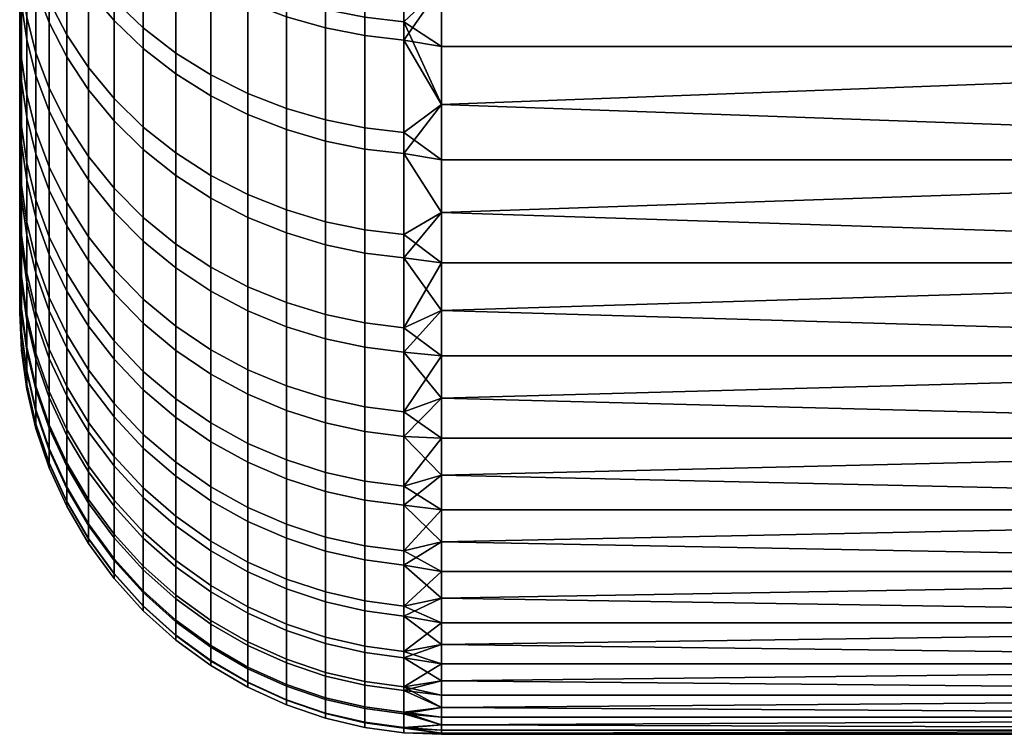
# Model space of a CAD drawing. Header units: millimetres. Extents: x -347 to 347, y -351 to 323.
# Tile 7 of 256: x -347.41 to -340.41, y -116.26 to -111.18. Entities that reach past the tile are written whole.
import ezdxf

# ---------------------------------------------------------------- set-up
doc = ezdxf.new("R2010")
doc.units = ezdxf.units.MM
doc.layers.add('kolecka', color=7, linetype='Continuous', true_color=0x282828)
doc.layers.add('podnoz', color=252, linetype='Continuous', true_color=0x696969)

msp = doc.modelspace()

# ---------------------------------------------------------------- meshes
at = {"layer": 'kolecka'}
mesh = msp.add_polyface(dxfattribs=at)
corners = [(-345.2336, -111.2341, 46.4064), (-344.954, -111.289, 46.4425), (-344.954, -110.4175, 47.6987), (-345.2336, -110.3645, 47.6599), (-345.5125, -111.1548, 46.3543), (-345.5125, -110.288, 47.6039), (-345.786, -111.0508, 46.286), (-345.786, -110.1875, 47.5303), (-346.0498, -110.9222, 46.2015), (-346.0498, -110.0634, 47.4393), (-346.299, -110.7701, 46.1016), (-346.299, -109.9166, 47.3318), (-345.2336, -112.0388, 45.1103), (-344.954, -112.0955, 45.1435), (-345.5125, -111.957, 45.0623), (-345.786, -111.8495, 44.9994), (-346.0498, -111.7168, 44.9216), (-346.299, -111.5598, 44.8296), (-345.2336, -112.7765, 43.775), (-344.954, -112.8348, 43.8052), (-345.5125, -112.6923, 43.7312), (-345.786, -112.5818, 43.6739), (-346.0498, -112.4453, 43.6029), (-346.299, -112.2838, 43.5191), (-345.5125, -113.3589, 42.3645), (-345.2336, -113.4452, 42.4039), (-345.786, -113.2456, 42.3128), (-346.0498, -113.1056, 42.249), (-346.299, -112.9401, 42.1735), (-345.2336, -112.6124, 15.9131), (-344.954, -112.6704, 15.8821), (-344.954, -113.3319, 17.1948), (-345.2336, -113.2725, 17.2229), (-345.5125, -112.5288, 15.9578), (-345.5125, -113.1868, 17.2634), (-345.786, -112.419, 16.0165), (-345.786, -113.0742, 17.3166), (-346.0498, -112.2833, 16.089), (-346.0498, -112.9352, 17.3824), (-346.299, -112.1228, 16.1748), (-346.299, -112.7707, 17.4602), (-345.2336, -111.8888, 14.6371), (-344.954, -111.9452, 14.6034), (-345.5125, -111.8075, 14.6859), (-345.786, -111.7007, 14.7499), (-346.0498, -111.5687, 14.829), (-346.299, -111.4127, 14.9225), (-346.5295, -111.2345, 15.0293), (-346.5295, -111.9396, 16.2727), (-345.2336, -111.1038, 13.398), (-344.954, -111.1584, 13.3615), (-345.5125, -111.0249, 13.4506), (-345.786, -110.9214, 13.5198), (-346.0498, -110.7935, 13.6053), (-346.299, -110.6422, 13.7064), (-346.5295, -110.4695, 13.8218), (-345.2336, -110.2593, 12.1985), (-344.954, -110.312, 12.1593), (-345.5125, -110.1831, 12.255), (-345.786, -110.0831, 12.3292), (-346.0498, -109.9595, 12.4208)]
mesh.append_faces([[corners[k] for k in face] for face in [(0, 1, 2, 3), (4, 0, 3, 5), (6, 4, 5, 7), (8, 6, 7, 9), (10, 8, 9, 11), (12, 13, 1, 0), (14, 12, 0, 4), (15, 14, 4, 6), (16, 15, 6, 8), (17, 16, 8, 10), (18, 19, 13, 12), (20, 18, 12, 14), (21, 20, 14, 15), (22, 21, 15, 16), (23, 22, 16, 17), (24, 25, 18, 20), (26, 24, 20, 21), (27, 26, 21, 22), (28, 27, 22, 23), (29, 30, 31, 32), (33, 29, 32, 34), (35, 33, 34, 36), (37, 35, 36, 38), (39, 37, 38, 40), (41, 42, 30, 29), (43, 41, 29, 33), (44, 43, 33, 35), (45, 44, 35, 37), (46, 45, 37, 39), (47, 46, 39, 48), (49, 50, 42, 41), (51, 49, 41, 43), (52, 51, 43, 44), (53, 52, 44, 45), (54, 53, 45, 46), (55, 54, 46, 47), (56, 57, 50, 49), (58, 56, 49, 51), (59, 58, 51, 52), (60, 59, 52, 53)]])
mesh = msp.add_polyface(dxfattribs=at)
corners = [(-333.4082, -110.4909, 47.6835), (-344.4082, -110.4909, 47.6835), (-344.4082, -110.9374, 47.0548), (-333.4082, -111.3666, 46.4163), (-333.4082, -112.1721, 45.1128), (-344.4082, -112.1721, 45.1128), (-344.4082, -112.5478, 44.4493), (-333.4082, -112.9053, 43.7788), (-344.4082, -111.3666, 46.4163), (-344.4082, -111.7783, 45.7687), (-333.4082, -112.1721, 14.8872), (-344.4082, -112.1721, 14.8872), (-344.4082, -111.7783, 14.2313), (-333.4082, -111.3666, 13.5837), (-344.4082, -111.3666, 13.5837), (-344.4082, -110.9374, 12.9452), (-333.4082, -110.4909, 12.3165), (-333.4082, -112.9053, 16.2212), (-344.4082, -112.9053, 16.2212), (-344.4082, -112.5478, 15.5507), (-344.4082, -110.0274, 48.3018), (-344.4082, -112.9053, 43.7788), (-344.4082, -110.4909, 12.3165), (-344.954, -111.289, 46.4425), (-344.6777, -111.3207, 46.4633), (-344.6777, -110.4481, 47.7212), (-344.954, -110.4175, 47.6987), (-344.954, -112.0955, 45.1435), (-344.6777, -112.1282, 45.1627), (-344.954, -112.8348, 43.8052), (-344.6777, -112.8685, 43.8227), (-344.954, -112.6704, 15.8821), (-344.6777, -112.7038, 15.8642), (-344.6777, -113.3663, 17.1785), (-344.954, -113.3319, 17.1948), (-344.954, -111.9452, 14.6034), (-344.6777, -111.9778, 14.5839), (-344.954, -111.1584, 13.3615), (-344.6777, -111.19, 13.3404), (-344.954, -110.312, 12.1593), (-344.6777, -110.3425, 12.1367), (-344.4082, -110.9374, 47.0548), (-344.4082, -110.4909, 47.6835), (-344.4082, -111.7783, 45.7687), (-344.4082, -111.3666, 46.4163), (-344.4082, -112.1721, 45.1128), (-344.4082, -112.9053, 43.7788), (-344.4082, -112.5478, 44.4493), (-344.4082, -113.2444, 43.1022), (-344.4082, -112.5478, 15.5507), (-344.4082, -112.1721, 14.8872), (-344.4082, -111.7783, 14.2313), (-344.4082, -110.9374, 12.9452), (-344.4082, -111.3666, 13.5837), (-344.4082, -110.4909, 12.3165), (-344.4082, -110.0274, 11.6982), (-344.4082, -112.9053, 16.2212)]
mesh.append_faces([[corners[k] for k in face] for face in [(0, 1, 2, 3), (4, 5, 6, 7), (3, 8, 9, 4), (10, 11, 12, 13), (13, 14, 15, 16), (17, 18, 19, 10), (0, 20, 1, 1), (4, 9, 5, 5), (7, 6, 21, 21), (8, 3, 2, 2), (10, 19, 11, 11), (13, 12, 14, 14), (22, 16, 15, 15), (23, 24, 25, 26), (27, 28, 24, 23), (29, 30, 28, 27), (31, 32, 33, 34), (35, 36, 32, 31), (37, 38, 36, 35), (39, 40, 38, 37), (25, 41, 42, 42), (24, 43, 44, 44), (28, 45, 43, 43), (24, 44, 41, 41), (30, 46, 47, 47), (30, 48, 46, 46), (28, 47, 45, 45), (49, 32, 36, 50), (36, 51, 50, 50), (38, 52, 53, 53), (40, 54, 52, 52), (38, 53, 51, 51), (40, 55, 54, 54), (32, 49, 56, 56), (24, 41, 25, 25), (30, 47, 28, 28), (24, 28, 43, 43), (38, 51, 36, 36), (38, 40, 52, 52), (33, 32, 56, 56)]])
mesh = msp.add_polyface(dxfattribs=at)
corners = [(-346.5295, -111.3806, 44.7245), (-346.299, -111.5598, 44.8296), (-346.299, -110.7701, 46.1016), (-346.5295, -110.5965, 45.9876), (-346.7372, -111.1818, 44.608), (-346.7372, -110.4039, 45.861), (-346.9192, -110.9668, 44.482), (-346.9192, -110.1955, 45.7242), (-346.5295, -112.0995, 43.4233), (-346.299, -112.2838, 43.5191), (-346.7372, -111.895, 43.3171), (-346.9192, -111.6738, 43.2022), (-347.073, -111.4397, 43.0806), (-347.073, -110.7392, 44.3486), (-347.1975, -111.1969, 42.9545), (-347.1975, -110.5032, 44.2103), (-347.2924, -110.9495, 42.826), (-347.2924, -110.2626, 44.0693), (-347.073, -112.0748, 41.7787), (-346.9192, -112.3147, 41.8881), (-347.1975, -111.8258, 41.6651), (-347.2924, -111.5722, 41.5494), (-347.3581, -111.3178, 41.4333), (-347.3581, -110.7014, 42.6971), (-347.396, -111.0664, 41.3186), (-347.396, -110.4562, 42.5698), (-347.2924, -112.1287, 40.2426), (-347.1975, -112.388, 40.3453), (-347.3581, -111.8688, 40.1397), (-347.396, -111.6118, 40.038), (-347.4082, -111.3612, 39.9388), (-347.4082, -110.8212, 41.2067), (-347.396, -112.0563, 38.8326), (-347.3581, -112.3177, 38.9221), (-347.4082, -111.8013, 38.7453), (-347.4082, -111.679, 20.9036), (-347.396, -111.9328, 20.8128), (-347.396, -112.352, 22.0838), (-347.4082, -112.0941, 22.1621), (-347.3581, -111.7068, 19.4583), (-347.2924, -111.9651, 19.3513), (-347.2924, -112.4563, 20.6255), (-347.3581, -112.193, 20.7197), (-347.396, -111.4515, 19.5641), (-347.4082, -111.2025, 19.6672), (-347.1975, -111.6635, 17.9839), (-347.073, -111.9108, 17.8669), (-347.073, -112.4755, 19.1399), (-347.1975, -112.2227, 19.2446), (-347.2924, -111.4114, 18.1031), (-347.3581, -111.1587, 18.2226), (-347.396, -110.9089, 18.3408), (-347.4082, -110.6652, 18.456), (-346.9192, -111.5166, 16.4988), (-346.7372, -111.7364, 16.3813), (-346.7372, -112.3746, 17.6475), (-346.9192, -112.1492, 17.7541), (-347.073, -111.284, 16.6231), (-347.1975, -111.0427, 16.7521), (-347.2924, -110.7968, 16.8835), (-347.3581, -110.5502, 17.0153), (-347.396, -110.3065, 17.1456), (-346.7372, -111.0369, 15.1478), (-346.5295, -111.2345, 15.0293), (-346.5295, -111.9396, 16.2727), (-346.9192, -110.8231, 15.2759), (-347.073, -110.5968, 15.4115), (-347.1975, -110.3622, 15.5522), (-346.7372, -110.2779, 13.9498), (-346.5295, -110.4695, 13.8218)]
mesh.append_faces([[corners[k] for k in face] for face in [(0, 1, 2, 3), (4, 0, 3, 5), (6, 4, 5, 7), (8, 9, 1, 0), (10, 8, 0, 4), (11, 10, 4, 6), (12, 11, 6, 13), (14, 12, 13, 15), (16, 14, 15, 17), (18, 19, 11, 12), (20, 18, 12, 14), (21, 20, 14, 16), (22, 21, 16, 23), (24, 22, 23, 25), (26, 27, 20, 21), (28, 26, 21, 22), (29, 28, 22, 24), (30, 29, 24, 31), (32, 33, 28, 29), (34, 32, 29, 30), (35, 36, 37, 38), (39, 40, 41, 42), (43, 39, 42, 36), (44, 43, 36, 35), (45, 46, 47, 48), (49, 45, 48, 40), (50, 49, 40, 39), (51, 50, 39, 43), (52, 51, 43, 44), (53, 54, 55, 56), (57, 53, 56, 46), (58, 57, 46, 45), (59, 58, 45, 49), (60, 59, 49, 50), (61, 60, 50, 51), (62, 63, 64, 54), (65, 62, 54, 53), (66, 65, 53, 57), (67, 66, 57, 58), (68, 69, 63, 62)]])
mesh = msp.add_polyface(dxfattribs=at)
corners = [(-346.5295, -112.7511, 42.0872), (-346.299, -112.9401, 42.1735), (-346.299, -112.2838, 43.5191), (-346.5295, -112.0995, 43.4233), (-346.7372, -112.5415, 41.9916), (-346.7372, -111.895, 43.3171), (-346.9192, -112.3147, 41.8881), (-346.9192, -111.6738, 43.2022), (-346.7372, -113.1193, 40.6348), (-346.5295, -113.3336, 40.7196), (-346.9192, -112.8876, 40.5431), (-347.073, -112.6423, 40.446), (-347.073, -112.0748, 41.7787), (-347.1975, -112.388, 40.3453), (-347.1975, -111.8258, 41.6651), (-347.073, -113.1049, 39.1916), (-346.9192, -113.3544, 39.277), (-347.1975, -112.846, 39.103), (-347.2924, -112.5822, 39.0127), (-347.2924, -112.1287, 40.2426), (-347.3581, -112.3177, 38.9221), (-347.3581, -111.8688, 40.1397), (-347.2924, -112.9772, 37.7626), (-347.1975, -113.245, 37.8404), (-347.3581, -112.7087, 37.6846), (-347.396, -112.4434, 37.6075), (-347.396, -112.0563, 38.8326), (-347.4082, -112.1845, 37.5323), (-347.4082, -111.8013, 38.7453), (-347.3581, -113.0412, 36.43), (-347.2924, -113.313, 36.4953), (-347.396, -112.7725, 36.3655), (-347.4082, -112.5104, 36.3026), (-347.396, -113.043, 35.1094), (-347.3581, -113.3144, 35.1612), (-347.4082, -112.7782, 35.0589), (-347.4082, -112.9873, 33.804), (-347.396, -113.2542, 33.8419), (-347.4082, -112.737, 24.7326), (-347.396, -113.0014, 24.68), (-347.396, -113.2304, 25.9988), (-347.4082, -112.9638, 26.0384), (-347.396, -112.7084, 23.374), (-347.3581, -112.9764, 23.3068), (-347.3581, -113.2724, 24.6261), (-347.4082, -112.4469, 23.4395), (-347.3581, -112.6164, 22.0036), (-347.2924, -112.884, 21.9224), (-347.2924, -113.2477, 23.2389), (-347.396, -112.352, 22.0838), (-347.4082, -112.0941, 22.1621), (-347.1975, -112.7188, 20.5316), (-347.073, -112.9764, 20.4394), (-347.073, -113.4126, 21.7621), (-347.1975, -113.1508, 21.8415), (-347.2924, -112.4563, 20.6255), (-347.3581, -112.193, 20.7197), (-347.396, -111.9328, 20.8128), (-347.073, -112.4755, 19.1399), (-346.9192, -112.7192, 19.039), (-346.9192, -113.2247, 20.3506), (-347.1975, -112.2227, 19.2446), (-347.2924, -111.9651, 19.3513), (-346.5295, -112.5829, 17.549), (-346.299, -112.7707, 17.4602), (-346.299, -113.3543, 18.7759), (-346.5295, -113.1624, 18.8554), (-346.7372, -112.3746, 17.6475), (-346.7372, -112.9495, 18.9436), (-346.9192, -112.1492, 17.7541), (-347.073, -111.9108, 17.8669), (-346.5295, -111.9396, 16.2727), (-346.299, -112.1228, 16.1748), (-346.7372, -111.7364, 16.3813)]
mesh.append_faces([[corners[k] for k in face] for face in [(0, 1, 2, 3), (4, 0, 3, 5), (6, 4, 5, 7), (8, 9, 0, 4), (10, 8, 4, 6), (11, 10, 6, 12), (13, 11, 12, 14), (15, 16, 10, 11), (17, 15, 11, 13), (18, 17, 13, 19), (20, 18, 19, 21), (22, 23, 17, 18), (24, 22, 18, 20), (25, 24, 20, 26), (27, 25, 26, 28), (29, 30, 22, 24), (31, 29, 24, 25), (32, 31, 25, 27), (33, 34, 29, 31), (35, 33, 31, 32), (36, 37, 33, 35), (38, 39, 40, 41), (42, 43, 44, 39), (45, 42, 39, 38), (46, 47, 48, 43), (49, 46, 43, 42), (50, 49, 42, 45), (51, 52, 53, 54), (55, 51, 54, 47), (56, 55, 47, 46), (57, 56, 46, 49), (58, 59, 60, 52), (61, 58, 52, 51), (62, 61, 51, 55), (63, 64, 65, 66), (67, 63, 66, 68), (69, 67, 68, 59), (70, 69, 59, 58), (71, 72, 64, 63), (73, 71, 63, 67)]])
mesh = msp.add_polyface(dxfattribs=at)
corners = [(-345.786, -113.839, 40.9197), (-345.5125, -113.9547, 40.9655), (-345.5125, -113.3589, 42.3645), (-345.786, -113.2456, 42.3128), (-346.0498, -113.6959, 40.8631), (-346.0498, -113.1056, 42.249), (-346.299, -113.5267, 40.7961), (-346.299, -112.9401, 42.1735), (-346.5295, -113.3336, 40.7196), (-346.5295, -112.7511, 42.0872), (-345.786, -114.3225, 39.6084), (-345.5125, -114.4403, 39.6488), (-346.0498, -114.1769, 39.5586), (-346.299, -114.0048, 39.4997), (-346.5295, -113.8082, 39.4324), (-346.7372, -113.5902, 39.3578), (-346.7372, -113.1193, 40.6348), (-346.9192, -113.3544, 39.277), (-346.9192, -112.8876, 40.5431), (-346.299, -114.4211, 38.1821), (-346.0498, -114.5958, 38.2328), (-346.5295, -114.2216, 38.1241), (-346.7372, -114.0003, 38.0598), (-346.9192, -113.761, 37.9903), (-347.073, -113.5077, 37.9167), (-347.073, -113.1049, 39.1916), (-346.7372, -114.349, 36.744), (-346.5295, -114.5731, 36.7978), (-346.9192, -114.1066, 36.6858), (-347.073, -113.8502, 36.6242), (-347.073, -114.1316, 35.3171), (-346.9192, -114.3907, 35.3665), (-347.1975, -114.2366, 32.6445), (-347.073, -114.509, 32.6703), (-347.073, -114.3514, 33.9981), (-347.1975, -114.0806, 33.9595), (-347.1975, -114.0561, 25.8763), (-347.073, -114.3267, 25.8362), (-347.073, -114.4978, 27.2186), (-347.1975, -114.2255, 27.2454), (-347.1975, -113.8201, 24.5172), (-347.073, -114.0884, 24.4638), (-347.073, -113.7835, 23.1047), (-346.9192, -114.0393, 23.0406), (-346.9192, -114.3471, 24.4123), (-347.1975, -113.5181, 23.1711), (-346.7372, -113.9035, 21.6132), (-346.5295, -114.124, 21.5463), (-346.5295, -114.5046, 22.924), (-346.7372, -114.2811, 22.98), (-346.9192, -113.665, 21.6855), (-347.073, -113.4126, 21.7621), (-347.1975, -113.1508, 21.8415), (-346.299, -113.872, 20.119), (-346.0498, -114.0433, 20.0577), (-346.0498, -114.4969, 21.4332), (-346.299, -114.3228, 21.486), (-346.5295, -113.6764, 20.1889), (-346.7372, -113.4594, 20.2666), (-346.9192, -113.2247, 20.3506), (-347.073, -112.9764, 20.4394), (-346.0498, -113.5224, 18.7063), (-345.786, -113.6646, 18.6474), (-345.786, -114.1882, 20.0058), (-346.299, -113.3543, 18.7759), (-346.5295, -113.1624, 18.8554), (-346.7372, -112.9495, 18.9436), (-346.9192, -112.7192, 19.039), (-346.0498, -112.9352, 17.3824), (-345.786, -113.0742, 17.3166), (-346.299, -112.7707, 17.4602)]
mesh.append_faces([[corners[k] for k in face] for face in [(0, 1, 2, 3), (4, 0, 3, 5), (6, 4, 5, 7), (8, 6, 7, 9), (10, 11, 1, 0), (12, 10, 0, 4), (13, 12, 4, 6), (14, 13, 6, 8), (15, 14, 8, 16), (17, 15, 16, 18), (19, 20, 12, 13), (21, 19, 13, 14), (22, 21, 14, 15), (23, 22, 15, 17), (24, 23, 17, 25), (26, 27, 21, 22), (28, 26, 22, 23), (29, 28, 23, 24), (30, 31, 28, 29), (32, 33, 34, 35), (36, 37, 38, 39), (40, 41, 37, 36), (42, 43, 44, 41), (45, 42, 41, 40), (46, 47, 48, 49), (50, 46, 49, 43), (51, 50, 43, 42), (52, 51, 42, 45), (53, 54, 55, 56), (57, 53, 56, 47), (58, 57, 47, 46), (59, 58, 46, 50), (60, 59, 50, 51), (61, 62, 63, 54), (64, 61, 54, 53), (65, 64, 53, 57), (66, 65, 57, 58), (67, 66, 58, 59), (68, 69, 62, 61), (70, 68, 61, 64)]])
mesh = msp.add_polyface(dxfattribs=at)
corners = [(-344.954, -113.505, 42.4312), (-344.6777, -113.5395, 42.4469), (-344.6777, -112.8685, 43.8227), (-344.954, -112.8348, 43.8052), (-345.2336, -113.4452, 42.4039), (-345.2336, -112.7765, 43.775), (-344.954, -114.104, 41.0246), (-344.6777, -114.1393, 41.0386), (-345.2336, -114.0429, 41.0004), (-345.5125, -113.9547, 40.9655), (-345.5125, -113.3589, 42.3645), (-344.954, -114.5922, 39.7008), (-344.6777, -114.6281, 39.7131), (-345.2336, -114.53, 39.6795), (-345.5125, -114.4403, 39.6488), (-344.954, -115.0173, 38.3553), (-344.6777, -115.0537, 38.3659), (-345.2336, -114.9542, 38.3369), (-345.5125, -114.8631, 38.3105), (-344.954, -115.3788, 36.9912), (-344.6777, -115.4156, 37.0001), (-345.2336, -115.3148, 36.9759), (-345.5125, -115.2226, 36.9537), (-345.5125, -115.1526, 22.7617), (-345.2336, -115.2446, 22.7386), (-345.2336, -115.5657, 24.1699), (-345.5125, -115.4727, 24.1884), (-345.786, -115.0319, 22.7919), (-345.786, -115.3506, 24.2127), (-344.954, -114.9169, 21.3057), (-344.6777, -114.9533, 21.2947), (-344.6777, -115.3452, 22.7135), (-344.954, -115.3084, 22.7227), (-345.2336, -114.854, 21.3248), (-345.5125, -114.7633, 21.3523), (-345.786, -114.6441, 21.3885), (-344.954, -114.4566, 19.9098), (-344.6777, -114.4923, 19.897), (-345.2336, -114.3947, 19.9319), (-345.5125, -114.3054, 19.9639), (-345.786, -114.1882, 20.0058), (-344.954, -113.9279, 18.5383), (-344.6777, -113.963, 18.5238), (-345.2336, -113.8672, 18.5635), (-345.5125, -113.7796, 18.5998), (-345.786, -113.6646, 18.6474), (-344.954, -113.3319, 17.1948), (-344.6777, -113.3663, 17.1785), (-345.2336, -113.2725, 17.2229), (-345.5125, -113.1868, 17.2634), (-345.786, -113.0742, 17.3166), (-344.4082, -113.2444, 43.1022), (-344.4082, -114.4152, 40.3489), (-344.4082, -114.8893, 38.9542), (-344.4082, -115.2899, 37.5549), (-344.4082, -115.0987, 21.7453), (-344.4082, -114.1504, 18.9572), (-344.4082, -113.565, 17.5798), (-344.4082, -114.6615, 20.3475)]
mesh.append_faces([[corners[k] for k in face] for face in [(0, 1, 2, 3), (4, 0, 3, 5), (6, 7, 1, 0), (8, 6, 0, 4), (9, 8, 4, 10), (11, 12, 7, 6), (13, 11, 6, 8), (14, 13, 8, 9), (15, 16, 12, 11), (17, 15, 11, 13), (18, 17, 13, 14), (19, 20, 16, 15), (21, 19, 15, 17), (22, 21, 17, 18), (23, 24, 25, 26), (27, 23, 26, 28), (29, 30, 31, 32), (33, 29, 32, 24), (34, 33, 24, 23), (35, 34, 23, 27), (36, 37, 30, 29), (38, 36, 29, 33), (39, 38, 33, 34), (40, 39, 34, 35), (41, 42, 37, 36), (43, 41, 36, 38), (44, 43, 38, 39), (45, 44, 39, 40), (46, 47, 42, 41), (48, 46, 41, 43), (49, 48, 43, 44), (50, 49, 44, 45), (1, 51, 2, 2), (12, 52, 7, 7), (16, 53, 12, 12), (16, 20, 54, 54), (30, 55, 31, 31), (42, 56, 37, 37), (47, 57, 42, 42), (30, 37, 58, 58)]])
mesh = msp.add_polyface(dxfattribs=at)
corners = [(-347.1975, -113.245, 37.8404), (-347.073, -113.5077, 37.9167), (-347.073, -113.1049, 39.1916), (-347.1975, -112.846, 39.103), (-347.1975, -113.5841, 36.5604), (-347.073, -113.8502, 36.6242), (-347.2924, -113.313, 36.4953), (-347.2924, -112.9772, 37.7626), (-347.1975, -113.8629, 35.2658), (-347.073, -114.1316, 35.3171), (-347.2924, -113.589, 35.2136), (-347.3581, -113.3144, 35.1612), (-347.3581, -113.0412, 36.43), (-347.1975, -114.0806, 33.9595), (-347.073, -114.3514, 33.9981), (-347.2924, -113.8045, 33.9203), (-347.3581, -113.5277, 33.8809), (-347.396, -113.2542, 33.8419), (-347.396, -113.043, 35.1094), (-347.2924, -113.9591, 32.6183), (-347.1975, -114.2366, 32.6445), (-347.3581, -113.6807, 32.592), (-347.396, -113.4056, 32.566), (-347.4082, -113.1372, 32.5406), (-347.4082, -112.9873, 33.804), (-347.2924, -114.0521, 31.3106), (-347.1975, -114.3306, 31.3237), (-347.3581, -113.7728, 31.2974), (-347.396, -113.4968, 31.2844), (-347.4082, -113.2275, 31.2717), (-347.2924, -114.0831, 30), (-347.1975, -114.362, 30), (-347.3581, -113.8036, 30), (-347.396, -113.5272, 30), (-347.4082, -113.2576, 30), (-347.2924, -114.0492, 28.6347), (-347.1975, -114.3277, 28.621), (-347.3581, -113.7699, 28.6484), (-347.396, -113.4939, 28.662), (-347.4082, -113.2247, 28.6752), (-347.2924, -113.948, 27.2727), (-347.1975, -114.2255, 27.2454), (-347.3581, -113.6698, 27.3001), (-347.396, -113.3948, 27.3272), (-347.4082, -113.1265, 27.3536), (-347.2924, -113.7803, 25.9173), (-347.1975, -114.0561, 25.8763), (-347.3581, -113.5038, 25.9583), (-347.396, -113.2304, 25.9988), (-347.4082, -112.9638, 26.0384), (-347.2924, -113.5466, 24.5716), (-347.1975, -113.8201, 24.5172), (-347.3581, -113.2724, 24.6261), (-347.396, -113.0014, 24.68), (-347.2924, -113.2477, 23.2389), (-347.1975, -113.5181, 23.1711), (-347.3581, -112.9764, 23.3068), (-347.2924, -112.884, 21.9224), (-347.1975, -113.1508, 21.8415)]
mesh.append_faces([[corners[k] for k in face] for face in [(0, 1, 2, 3), (4, 5, 1, 0), (6, 4, 0, 7), (8, 9, 5, 4), (10, 8, 4, 6), (11, 10, 6, 12), (13, 14, 9, 8), (15, 13, 8, 10), (16, 15, 10, 11), (17, 16, 11, 18), (19, 20, 13, 15), (21, 19, 15, 16), (22, 21, 16, 17), (23, 22, 17, 24), (25, 26, 20, 19), (27, 25, 19, 21), (28, 27, 21, 22), (29, 28, 22, 23), (30, 31, 26, 25), (32, 30, 25, 27), (33, 32, 27, 28), (34, 33, 28, 29), (35, 36, 31, 30), (37, 35, 30, 32), (38, 37, 32, 33), (39, 38, 33, 34), (40, 41, 36, 35), (42, 40, 35, 37), (43, 42, 37, 38), (44, 43, 38, 39), (45, 46, 41, 40), (47, 45, 40, 42), (48, 47, 42, 43), (49, 48, 43, 44), (50, 51, 46, 45), (52, 50, 45, 47), (53, 52, 47, 48), (54, 55, 51, 50), (56, 54, 50, 52), (57, 58, 55, 54)]])
mesh = msp.add_polyface(dxfattribs=at)
corners = [(-344.6777, -113.5395, 42.4469), (-344.4082, -113.867, 41.7335), (-344.4082, -113.565, 42.4202), (-344.6777, -114.1393, 41.0386), (-344.4082, -114.1504, 41.0428), (-344.4082, -113.2444, 43.1022), (-344.6777, -114.6281, 39.7131), (-344.4082, -114.6615, 39.6525), (-344.4082, -114.4152, 40.3489), (-344.4082, -114.8893, 38.9542), (-344.6777, -115.0537, 38.3659), (-344.4082, -115.2899, 37.5549), (-344.4082, -115.0987, 38.2547), (-344.6777, -115.4156, 37.0001), (-344.4082, -115.463, 36.8552), (-344.6777, -115.7131, 35.6187), (-344.4082, -115.7559, 35.4589), (-344.4082, -115.6183, 36.1563), (-344.4082, -115.8762, 34.7636), (-344.6777, -115.9453, 34.2249), (-344.4082, -116.0656, 33.3814), (-344.4082, -115.9793, 34.0709), (-344.6777, -116.1119, 32.8218), (-344.4082, -116.1354, 32.6956), (-344.6777, -116.2122, 31.4124), (-344.4082, -116.2269, 31.3374), (-344.4082, -116.1891, 32.0141), (-344.4082, -116.2494, 30.6659), (-344.6777, -116.2456, 30), (-344.4082, -116.2494, 29.3341), (-344.4082, -116.2568, 30), (-344.6777, -116.209, 28.5286), (-344.4082, -116.2269, 28.6626), (-344.6777, -116.1, 27.0608), (-344.4082, -116.1354, 27.3044), (-344.4082, -116.1891, 27.9859), (-344.4082, -116.0656, 26.6186), (-344.6777, -115.9192, 25.6), (-344.4082, -115.8762, 25.2364), (-344.4082, -115.9793, 25.9291), (-344.4082, -115.7559, 24.5411), (-344.6777, -115.6674, 24.1497), (-344.4082, -115.463, 23.1448), (-344.4082, -115.6183, 23.8437), (-344.6777, -115.3452, 22.7135), (-344.4082, -115.2899, 22.4451), (-344.6777, -114.9533, 21.2947), (-344.4082, -114.8893, 21.0458), (-344.4082, -115.0987, 21.7453), (-344.4082, -114.6615, 20.3475), (-344.6777, -114.4923, 19.897), (-344.4082, -114.1504, 18.9572), (-344.4082, -114.4152, 19.6511), (-344.6777, -113.963, 18.5238), (-344.4082, -113.867, 18.2665), (-344.6777, -113.3663, 17.1785), (-344.4082, -113.2444, 16.8978), (-344.4082, -113.565, 17.5798), (-344.4082, -112.9053, 16.2212)]
mesh.append_faces([[corners[k] for k in face] for face in [(0, 1, 2, 2), (3, 4, 1, 1), (0, 2, 5, 5), (6, 7, 8, 8), (6, 9, 7, 7), (10, 11, 12, 12), (13, 14, 11, 11), (10, 12, 9, 9), (15, 16, 17, 17), (15, 18, 16, 16), (19, 20, 21, 21), (22, 23, 20, 20), (19, 21, 18, 18), (13, 17, 14, 14), (24, 25, 26, 26), (24, 27, 25, 25), (28, 29, 30, 30), (31, 32, 29, 29), (28, 30, 27, 27), (33, 34, 35, 35), (33, 36, 34, 34), (37, 38, 39, 39), (37, 40, 38, 38), (37, 39, 36, 36), (31, 35, 32, 32), (22, 26, 23, 23), (41, 42, 43, 43), (44, 45, 42, 42), (46, 47, 48, 48), (46, 49, 47, 47), (44, 48, 45, 45), (50, 51, 52, 52), (53, 54, 51, 51), (55, 56, 57, 57), (55, 58, 56, 56), (53, 57, 54, 54), (50, 52, 49, 49), (41, 43, 40, 40), (3, 8, 4, 4), (0, 3, 1, 1)]])
mesh = msp.add_polyface(dxfattribs=at)
corners = [(-333.4082, -112.9053, 43.7788), (-344.4082, -112.9053, 43.7788), (-344.4082, -113.2444, 43.1022), (-333.4082, -113.565, 42.4202), (-333.4082, -114.1504, 41.0428), (-344.4082, -114.1504, 41.0428), (-344.4082, -114.4152, 40.3489), (-333.4082, -114.6615, 39.6525), (-344.4082, -114.6615, 39.6525), (-344.4082, -114.8893, 38.9542), (-333.4082, -115.0987, 38.2547), (-333.4082, -115.463, 36.8552), (-344.4082, -115.463, 36.8552), (-344.4082, -115.6183, 36.1563), (-333.4082, -115.7559, 35.4589), (-344.4082, -115.7559, 35.4589), (-344.4082, -115.8762, 34.7636), (-333.4082, -115.9793, 34.0709), (-344.4082, -115.0987, 38.2547), (-344.4082, -115.2899, 37.5549), (-344.4082, -113.565, 42.4202), (-344.4082, -113.867, 41.7335), (-333.4082, -116.1354, 32.6956), (-344.4082, -116.1354, 32.6956), (-344.4082, -116.1891, 32.0141), (-333.4082, -116.2269, 31.3374), (-344.4082, -116.2269, 31.3374), (-344.4082, -116.2494, 30.6659), (-333.4082, -116.2568, 30), (-333.4082, -116.2269, 28.6626), (-344.4082, -116.2269, 28.6626), (-344.4082, -116.1891, 27.9859), (-333.4082, -116.1354, 27.3044), (-344.4082, -116.1354, 27.3044), (-344.4082, -116.0656, 26.6186), (-333.4082, -115.9793, 25.9291), (-344.4082, -116.2568, 30), (-344.4082, -116.2494, 29.3341), (-333.4082, -115.7559, 24.5411), (-344.4082, -115.7559, 24.5411), (-344.4082, -115.6183, 23.8437), (-333.4082, -115.463, 23.1448), (-344.4082, -115.463, 23.1448), (-344.4082, -115.2899, 22.4451), (-333.4082, -115.0987, 21.7453), (-333.4082, -114.6615, 20.3475), (-344.4082, -114.6615, 20.3475), (-344.4082, -114.4152, 19.6511), (-333.4082, -114.1504, 18.9572), (-333.4082, -113.565, 17.5798), (-344.4082, -113.565, 17.5798), (-344.4082, -113.2444, 16.8978), (-333.4082, -112.9053, 16.2212), (-344.4082, -114.1504, 18.9572), (-344.4082, -113.867, 18.2665), (-344.4082, -115.0987, 21.7453), (-344.4082, -114.8893, 21.0458), (-344.4082, -115.9793, 25.9291), (-344.4082, -115.8762, 25.2364), (-344.4082, -115.9793, 34.0709), (-344.4082, -116.0656, 33.3814), (-344.4082, -112.9053, 16.2212)]
mesh.append_faces([[corners[k] for k in face] for face in [(0, 1, 2, 3), (4, 5, 6, 7), (7, 8, 9, 10), (11, 12, 13, 14), (14, 15, 16, 17), (10, 18, 19, 11), (3, 20, 21, 4), (22, 23, 24, 25), (25, 26, 27, 28), (29, 30, 31, 32), (32, 33, 34, 35), (28, 36, 37, 29), (38, 39, 40, 41), (41, 42, 43, 44), (45, 46, 47, 48), (49, 50, 51, 52), (48, 53, 54, 49), (44, 55, 56, 45), (35, 57, 58, 38), (17, 59, 60, 22), (4, 21, 5, 5), (7, 6, 8, 8), (10, 9, 18, 18), (20, 3, 2, 2), (11, 19, 12, 12), (17, 16, 59, 59), (15, 14, 13, 13), (22, 60, 23, 23), (28, 27, 36, 36), (26, 25, 24, 24), (29, 37, 30, 30), (35, 34, 57, 57), (33, 32, 31, 31), (38, 58, 39, 39), (55, 44, 43, 43), (42, 41, 40, 40), (48, 47, 53, 53), (49, 54, 50, 50), (61, 52, 51, 51), (46, 45, 56, 56)]])
mesh = msp.add_polyface(dxfattribs=at)
corners = [(-345.786, -114.7436, 38.2757), (-345.5125, -114.8631, 38.3105), (-345.5125, -114.4403, 39.6488), (-345.786, -114.3225, 39.6084), (-346.0498, -114.5958, 38.2328), (-346.0498, -114.1769, 39.5586), (-345.786, -115.1016, 36.9247), (-345.5125, -115.2226, 36.9537), (-346.0498, -114.952, 36.8887), (-346.299, -114.7751, 36.8463), (-346.299, -114.4211, 38.1821), (-346.5295, -114.5731, 36.7978), (-346.5295, -114.2216, 38.1241), (-346.299, -115.0659, 35.4953), (-346.0498, -115.2446, 35.5294), (-346.5295, -114.8619, 35.4564), (-346.7372, -114.6355, 35.4132), (-346.7372, -114.349, 36.744), (-346.9192, -114.3907, 35.3665), (-346.9192, -114.1066, 36.6858), (-346.7372, -114.8593, 34.0704), (-346.5295, -115.0874, 34.1028), (-346.9192, -114.6125, 34.0353), (-347.073, -114.3514, 33.9981), (-347.073, -114.1316, 35.3171), (-346.9192, -114.7716, 32.6951), (-346.7372, -115.0198, 32.7186), (-347.073, -114.509, 32.6703), (-346.9192, -114.8674, 31.349), (-346.7372, -115.1164, 31.3607), (-347.073, -114.6039, 31.3366), (-347.1975, -114.3306, 31.3237), (-347.1975, -114.2366, 32.6445), (-346.9192, -114.8993, 30), (-346.7372, -115.1486, 30), (-347.073, -114.6356, 30), (-347.1975, -114.362, 30), (-346.9192, -114.8644, 28.5947), (-346.7372, -115.1133, 28.5824), (-347.073, -114.6009, 28.6076), (-347.1975, -114.3277, 28.621), (-346.9192, -114.7603, 27.1927), (-346.7372, -115.0083, 27.1683), (-347.073, -114.4978, 27.2186), (-347.1975, -114.2255, 27.2454), (-346.9192, -114.5876, 25.7975), (-346.7372, -114.8342, 25.7609), (-347.073, -114.3267, 25.8362), (-346.7372, -114.5915, 24.3637), (-346.5295, -114.8175, 24.3188), (-346.5295, -115.0621, 25.7271), (-346.9192, -114.3471, 24.4123), (-347.073, -114.0884, 24.4638), (-346.299, -114.7061, 22.8735), (-346.0498, -114.8826, 22.8293), (-346.0498, -115.1997, 24.2427), (-346.299, -115.0213, 24.2782), (-346.5295, -114.5046, 22.924), (-346.7372, -114.2811, 22.98), (-346.9192, -114.0393, 23.0406), (-346.0498, -114.4969, 21.4332), (-345.786, -114.6441, 21.3885), (-345.786, -115.0319, 22.7919), (-346.299, -114.3228, 21.486), (-346.5295, -114.124, 21.5463), (-346.0498, -114.0433, 20.0577), (-345.786, -114.1882, 20.0058)]
mesh.append_faces([[corners[k] for k in face] for face in [(0, 1, 2, 3), (4, 0, 3, 5), (6, 7, 1, 0), (8, 6, 0, 4), (9, 8, 4, 10), (11, 9, 10, 12), (13, 14, 8, 9), (15, 13, 9, 11), (16, 15, 11, 17), (18, 16, 17, 19), (20, 21, 15, 16), (22, 20, 16, 18), (23, 22, 18, 24), (25, 26, 20, 22), (27, 25, 22, 23), (28, 29, 26, 25), (30, 28, 25, 27), (31, 30, 27, 32), (33, 34, 29, 28), (35, 33, 28, 30), (36, 35, 30, 31), (37, 38, 34, 33), (39, 37, 33, 35), (40, 39, 35, 36), (41, 42, 38, 37), (43, 41, 37, 39), (44, 43, 39, 40), (45, 46, 42, 41), (47, 45, 41, 43), (48, 49, 50, 46), (51, 48, 46, 45), (52, 51, 45, 47), (53, 54, 55, 56), (57, 53, 56, 49), (58, 57, 49, 48), (59, 58, 48, 51), (60, 61, 62, 54), (63, 60, 54, 53), (64, 63, 53, 57), (65, 66, 61, 60)]])
mesh = msp.add_polyface(dxfattribs=at)
corners = [(-345.786, -115.3958, 35.5582), (-345.5125, -115.5181, 35.5815), (-345.5125, -115.2226, 36.9537), (-345.786, -115.1016, 36.9247), (-346.0498, -115.2446, 35.5294), (-346.0498, -114.952, 36.8887), (-345.786, -115.6255, 34.1794), (-345.5125, -115.7488, 34.197), (-346.0498, -115.4732, 34.1577), (-346.299, -115.2931, 34.1321), (-346.299, -115.0659, 35.4953), (-346.5295, -115.0874, 34.1028), (-346.5295, -114.8619, 35.4564), (-345.786, -115.7903, 32.7914), (-345.5125, -115.9143, 32.8031), (-346.0498, -115.6371, 32.7769), (-346.299, -115.456, 32.7598), (-346.5295, -115.2492, 32.7402), (-346.7372, -115.0198, 32.7186), (-346.7372, -114.8593, 34.0704), (-345.786, -115.8895, 31.3972), (-345.5125, -116.0139, 31.4031), (-346.0498, -115.7358, 31.39), (-346.299, -115.5541, 31.3814), (-346.5295, -115.3465, 31.3716), (-346.7372, -115.1164, 31.3607), (-345.786, -115.9226, 30), (-345.5125, -116.0471, 30), (-346.0498, -115.7687, 30), (-346.299, -115.5868, 30), (-346.5295, -115.379, 30), (-346.7372, -115.1486, 30), (-345.786, -115.8864, 28.5444), (-345.5125, -116.0107, 28.5383), (-346.0498, -115.7327, 28.552), (-346.299, -115.551, 28.5609), (-346.5295, -115.3435, 28.5711), (-346.7372, -115.1133, 28.5824), (-345.786, -115.7785, 27.0924), (-345.5125, -115.9025, 27.0802), (-346.0498, -115.6254, 27.1075), (-346.299, -115.4444, 27.1253), (-346.5295, -115.2376, 27.1457), (-346.7372, -115.0083, 27.1683), (-345.786, -115.5997, 25.6474), (-345.5125, -115.7229, 25.6291), (-346.0498, -115.4475, 25.6699), (-346.299, -115.2676, 25.6966), (-346.5295, -115.0621, 25.7271), (-346.7372, -114.8342, 25.7609), (-346.0498, -115.1997, 24.2427), (-345.786, -115.3506, 24.2127), (-346.299, -115.0213, 24.2782), (-346.5295, -114.8175, 24.3188), (-346.0498, -114.8826, 22.8293), (-345.786, -115.0319, 22.7919)]
mesh.append_faces([[corners[k] for k in face] for face in [(0, 1, 2, 3), (4, 0, 3, 5), (6, 7, 1, 0), (8, 6, 0, 4), (9, 8, 4, 10), (11, 9, 10, 12), (13, 14, 7, 6), (15, 13, 6, 8), (16, 15, 8, 9), (17, 16, 9, 11), (18, 17, 11, 19), (20, 21, 14, 13), (22, 20, 13, 15), (23, 22, 15, 16), (24, 23, 16, 17), (25, 24, 17, 18), (26, 27, 21, 20), (28, 26, 20, 22), (29, 28, 22, 23), (30, 29, 23, 24), (31, 30, 24, 25), (32, 33, 27, 26), (34, 32, 26, 28), (35, 34, 28, 29), (36, 35, 29, 30), (37, 36, 30, 31), (38, 39, 33, 32), (40, 38, 32, 34), (41, 40, 34, 35), (42, 41, 35, 36), (43, 42, 36, 37), (44, 45, 39, 38), (46, 44, 38, 40), (47, 46, 40, 41), (48, 47, 41, 42), (49, 48, 42, 43), (50, 51, 44, 46), (52, 50, 46, 47), (53, 52, 47, 48), (54, 55, 51, 50)]])
mesh = msp.add_polyface(dxfattribs=at)
corners = [(-344.954, -115.6758, 35.6116), (-344.6777, -115.7131, 35.6187), (-344.6777, -115.4156, 37.0001), (-344.954, -115.3788, 36.9912), (-345.2336, -115.6112, 35.5993), (-345.2336, -115.3148, 36.9759), (-345.5125, -115.5181, 35.5815), (-345.5125, -115.2226, 36.9537), (-344.954, -115.9078, 34.2196), (-344.6777, -115.9453, 34.2249), (-345.2336, -115.8427, 34.2103), (-345.5125, -115.7488, 34.197), (-344.954, -116.0741, 32.8182), (-344.6777, -116.1119, 32.8218), (-345.2336, -116.0087, 32.812), (-345.5125, -115.9143, 32.8031), (-344.954, -116.1742, 31.4106), (-344.6777, -116.2122, 31.4124), (-345.2336, -116.1086, 31.4075), (-345.5125, -116.0139, 31.4031), (-344.954, -116.2076, 30), (-344.6777, -116.2456, 30), (-345.2336, -116.1419, 30), (-345.5125, -116.0471, 30), (-344.954, -116.1711, 28.5305), (-344.6777, -116.209, 28.5286), (-345.2336, -116.1055, 28.5337), (-345.5125, -116.0107, 28.5383), (-344.954, -116.0622, 27.0645), (-344.6777, -116.1, 27.0608), (-345.2336, -115.9968, 27.0709), (-345.5125, -115.9025, 27.0802), (-344.954, -115.8817, 25.6055), (-344.6777, -115.9192, 25.6), (-345.2336, -115.8167, 25.6152), (-345.5125, -115.7229, 25.6291), (-344.954, -115.6302, 24.1571), (-344.6777, -115.6674, 24.1497), (-345.2336, -115.5657, 24.1699), (-345.5125, -115.4727, 24.1884), (-345.786, -115.3506, 24.2127), (-345.786, -115.5997, 25.6474), (-344.954, -115.3084, 22.7227), (-344.6777, -115.3452, 22.7135), (-345.2336, -115.2446, 22.7386), (-344.4082, -115.6183, 36.1563), (-344.4082, -115.8762, 34.7636), (-344.4082, -116.1891, 32.0141), (-344.4082, -116.2494, 30.6659), (-344.4082, -116.1891, 27.9859), (-344.4082, -116.0656, 26.6186), (-344.4082, -116.2494, 29.3341), (-344.4082, -116.0656, 33.3814), (-344.4082, -115.463, 23.1448), (-344.4082, -115.7559, 24.5411)]
mesh.append_faces([[corners[k] for k in face] for face in [(0, 1, 2, 3), (4, 0, 3, 5), (6, 4, 5, 7), (8, 9, 1, 0), (10, 8, 0, 4), (11, 10, 4, 6), (12, 13, 9, 8), (14, 12, 8, 10), (15, 14, 10, 11), (16, 17, 13, 12), (18, 16, 12, 14), (19, 18, 14, 15), (20, 21, 17, 16), (22, 20, 16, 18), (23, 22, 18, 19), (24, 25, 21, 20), (26, 24, 20, 22), (27, 26, 22, 23), (28, 29, 25, 24), (30, 28, 24, 26), (31, 30, 26, 27), (32, 33, 29, 28), (34, 32, 28, 30), (35, 34, 30, 31), (36, 37, 33, 32), (38, 36, 32, 34), (39, 38, 34, 35), (40, 39, 35, 41), (42, 43, 37, 36), (44, 42, 36, 38), (1, 45, 2, 2), (9, 46, 1, 1), (17, 47, 13, 13), (21, 48, 17, 17), (29, 49, 25, 25), (33, 50, 29, 29), (21, 25, 51, 51), (9, 13, 52, 52), (43, 53, 37, 37), (33, 37, 54, 54)]])
at = {"layer": 'podnoz'}
mesh = msp.add_polyface(dxfattribs=at)
corners = [(-347.4082, -99.7572, 16.5002), (-347.4082, -99.7572, 30.0004), (-347.4082, -99.7572, 43.5007), (-347.4082, -86.2568, 16.5002), (-347.4082, -86.2568, 30.0004), (-347.4082, -86.2568, 43.5007), (-347.4082, -72.7563, 16.5002), (-347.4082, -72.7563, 30.0004), (-347.4082, -72.7563, 43.5007), (-347.4082, -86.2568, 3), (-347.4082, -84.9321, 3.0322), (-347.4082, -83.6105, 3.1299), (-347.4082, -82.2953, 3.2925), (-347.4082, -80.9894, 3.5192), (-347.4082, -79.6962, 3.8094), (-347.4082, -78.4188, 4.1625), (-347.4082, -77.1602, 4.5777), (-347.4082, -75.9238, 5.0544), (-347.4082, -74.7125, 5.5918), (-347.4082, -73.5291, 6.1882), (-347.4082, -72.3762, 6.8419), (-347.4082, -71.2567, 7.5511), (-347.4082, -70.173, 8.314), (-347.4082, -69.1279, 9.1289), (-347.4082, -68.1242, 9.994), (-347.4082, -67.1643, 10.9074), (-347.4082, -66.2153, 11.9068), (-347.4082, -65.3187, 12.9535), (-347.4082, -64.4765, 14.0447), (-347.4082, -63.6908, 15.1773), (-347.4082, -62.9634, 16.3482), (-347.4082, -62.2964, 17.5545), (-347.4082, -61.6918, 18.7931), (-347.4082, -61.1515, 20.061), (-347.4082, -60.7116, 21.2545), (-347.4082, -60.3286, 22.4676), (-347.4082, -60.0032, 23.6974), (-347.4082, -59.7357, 24.9412), (-347.4082, -59.5266, 26.1962), (-347.4082, -59.3766, 27.4595), (-347.4082, -59.2862, 28.7284), (-347.4082, -59.2559, 30), (-347.4082, -59.2887, 31.3247), (-347.4082, -59.3868, 32.6463), (-347.4082, -59.5496, 33.9616), (-347.4082, -59.7763, 35.2673), (-347.4082, -60.0665, 36.5605), (-347.4082, -60.4195, 37.8379), (-347.4082, -60.8345, 39.0964), (-347.4082, -61.3111, 40.3328), (-347.4082, -61.8484, 41.544), (-347.4082, -62.4449, 42.7274), (-347.4082, -63.0986, 43.8802), (-347.4082, -63.8078, 44.9997), (-347.4082, -64.5708, 46.0834), (-347.4082, -65.3857, 47.1286), (-347.4082, -66.2508, 48.1325), (-347.4082, -67.1642, 49.0926), (-347.4082, -68.1635, 50.0419), (-347.4082, -69.2102, 50.9387), (-347.4082, -70.3013, 51.781), (-347.4082, -71.4339, 52.5667), (-347.4082, -72.6049, 53.2937), (-347.4082, -73.8113, 53.9602), (-347.4082, -75.05, 54.5644), (-347.4082, -76.318, 55.1044), (-347.4082, -77.5114, 55.5445), (-347.4082, -78.7244, 55.9278), (-347.4082, -79.9542, 56.2536), (-347.4082, -81.1979, 56.5214), (-347.4082, -82.4528, 56.7305), (-347.4082, -83.7161, 56.8805), (-347.4082, -84.9851, 56.9708), (-347.4082, -86.2568, 57.0009), (-347.4082, -87.5816, 56.9679), (-347.4082, -88.9031, 56.8698), (-347.4082, -90.2184, 56.707), (-347.4082, -91.5242, 56.4803), (-347.4082, -92.8173, 56.1902), (-347.4082, -94.0947, 55.8373), (-347.4082, -95.3531, 55.4223), (-347.4082, -96.5895, 54.9457), (-347.4082, -97.8008, 54.4084), (-347.4082, -98.9841, 53.812), (-347.4082, -100.1369, 53.1583), (-347.4082, -101.2565, 52.449), (-347.4082, -102.3402, 51.686), (-347.4082, -103.3854, 50.871), (-347.4082, -104.3893, 50.0059), (-347.4082, -105.3494, 49.0925), (-347.4082, -106.2986, 48.0932), (-347.4082, -107.1955, 47.0466), (-347.4082, -108.0378, 45.9555), (-347.4082, -108.8235, 44.823), (-347.4082, -109.5505, 43.6519), (-347.4082, -110.217, 42.4455), (-347.4082, -110.8212, 41.2067), (-347.4082, -111.3612, 39.9388), (-347.4082, -111.8013, 38.7453), (-347.4082, -112.1845, 37.5323), (-347.4082, -112.5104, 36.3026), (-347.4082, -112.7782, 35.0589), (-347.4082, -112.9873, 33.804), (-347.4082, -113.1372, 32.5406), (-347.4082, -113.2275, 31.2717), (-347.4082, -113.2576, 30), (-347.4082, -113.2247, 28.6752), (-347.4082, -113.1265, 27.3536), (-347.4082, -112.9638, 26.0384), (-347.4082, -112.737, 24.7326), (-347.4082, -112.4469, 23.4395), (-347.4082, -112.0941, 22.1621), (-347.4082, -111.679, 20.9036), (-347.4082, -111.2025, 19.6672), (-347.4082, -110.6652, 18.456), (-347.4082, -110.0688, 17.2727), (-347.4082, -109.415, 16.1199), (-347.4082, -108.7057, 15.0003), (-347.4082, -107.9427, 13.9166), (-347.4082, -107.1278, 12.8714), (-347.4082, -106.2627, 11.8675), (-347.4082, -105.3492, 10.9074), (-347.4082, -104.35, 9.9581), (-347.4082, -103.3033, 9.0613), (-347.4082, -102.2123, 8.219), (-347.4082, -101.0797, 7.4333), (-347.4082, -99.9087, 6.7063), (-347.4082, -98.7023, 6.0398), (-347.4082, -97.4635, 5.4356), (-347.4082, -96.1955, 4.8954), (-347.4082, -95.002, 4.4552), (-347.4082, -93.7889, 4.0719), (-347.4082, -92.5592, 3.746), (-347.4082, -91.3155, 3.4783), (-347.4082, -90.0607, 3.2694), (-347.4082, -88.7975, 3.1198), (-347.4082, -87.5286, 3.0299)]
mesh.append_faces([[corners[k] for k in face] for face in [(4, 3, 0, 1), (5, 4, 1, 2), (7, 6, 3, 4), (8, 7, 4, 5), (115, 114, 0, 0), (113, 0, 114, 114), (0, 116, 115, 115), (0, 120, 119, 119), (119, 118, 0, 0), (117, 116, 0, 0), (117, 0, 118, 118), (106, 1, 107, 107), (105, 1, 106, 106), (109, 108, 1, 1), (0, 113, 112, 112), (112, 111, 1, 1), (1, 111, 110, 110), (109, 1, 110, 110), (108, 107, 1, 1), (0, 121, 120, 120), (3, 131, 130, 130), (129, 3, 130, 130), (131, 3, 132, 132), (135, 134, 3, 3), (133, 3, 134, 134), (3, 133, 132, 132), (3, 136, 135, 135), (124, 123, 0, 0), (123, 122, 0, 0), (0, 125, 124, 124), (0, 129, 128, 128), (0, 127, 126, 126), (128, 127, 0, 0), (125, 0, 126, 126), (3, 129, 0, 0), (121, 0, 122, 122), (0, 112, 1, 1), (1, 103, 102, 102), (101, 100, 1, 1), (99, 1, 100, 100), (1, 98, 97, 97), (97, 96, 2, 2), (1, 99, 98, 98), (101, 1, 102, 102), (2, 96, 95, 95), (94, 93, 2, 2), (94, 2, 95, 95), (91, 90, 2, 2), (88, 2, 89, 89), (89, 2, 90, 90), (2, 93, 92, 92), (92, 91, 2, 2), (104, 103, 1, 1), (2, 86, 85, 85), (85, 84, 2, 2), (87, 86, 2, 2), (88, 87, 2, 2), (81, 2, 82, 82), (2, 83, 82, 82), (2, 80, 5, 5), (84, 83, 2, 2), (2, 1, 97, 97), (80, 2, 81, 81), (5, 80, 79, 79), (79, 78, 5, 5), (5, 77, 76, 76), (74, 5, 75, 75), (76, 75, 5, 5), (77, 5, 78, 78), (73, 5, 74, 74), (1, 105, 104, 104), (136, 3, 9, 9), (11, 10, 3, 3), (12, 11, 3, 3), (12, 3, 13, 13), (15, 14, 3, 3), (3, 16, 15, 15), (3, 14, 13, 13), (17, 16, 6, 6), (6, 19, 18, 18), (6, 16, 3, 3), (6, 20, 19, 19), (18, 17, 6, 6), (21, 6, 22, 22), (6, 24, 23, 23), (23, 22, 6, 6), (20, 6, 21, 21), (25, 24, 6, 6), (9, 3, 10, 10), (6, 27, 26, 26), (27, 6, 28, 28), (28, 6, 29, 29), (30, 6, 31, 31), (32, 31, 6, 6), (29, 6, 30, 30), (32, 6, 33, 33), (7, 34, 33, 33), (34, 7, 35, 35), (7, 36, 35, 35), (37, 7, 38, 38), (40, 39, 7, 7), (38, 7, 39, 39), (37, 36, 7, 7), (33, 6, 7, 7), (25, 6, 26, 26), (40, 7, 41, 41), (62, 8, 63, 63), (65, 8, 5, 5), (59, 58, 8, 8), (63, 8, 64, 64), (8, 61, 60, 60), (61, 8, 62, 62), (60, 59, 8, 8), (48, 7, 8, 8), (5, 70, 69, 69), (71, 5, 72, 72), (70, 5, 71, 71), (5, 66, 65, 65), (5, 68, 67, 67), (67, 66, 5, 5), (5, 69, 68, 68), (64, 8, 65, 65), (73, 72, 5, 5), (47, 7, 48, 48), (49, 48, 8, 8), (47, 46, 7, 7), (7, 44, 43, 43), (7, 45, 44, 44), (7, 46, 45, 45), (8, 50, 49, 49), (56, 8, 57, 57), (57, 8, 58, 58), (56, 55, 8, 8), (51, 8, 52, 52), (54, 8, 55, 55), (53, 8, 54, 54), (52, 8, 53, 53), (50, 8, 51, 51), (42, 7, 43, 43), (42, 41, 7, 7)]])

doc.saveas('drawing.dxf')
